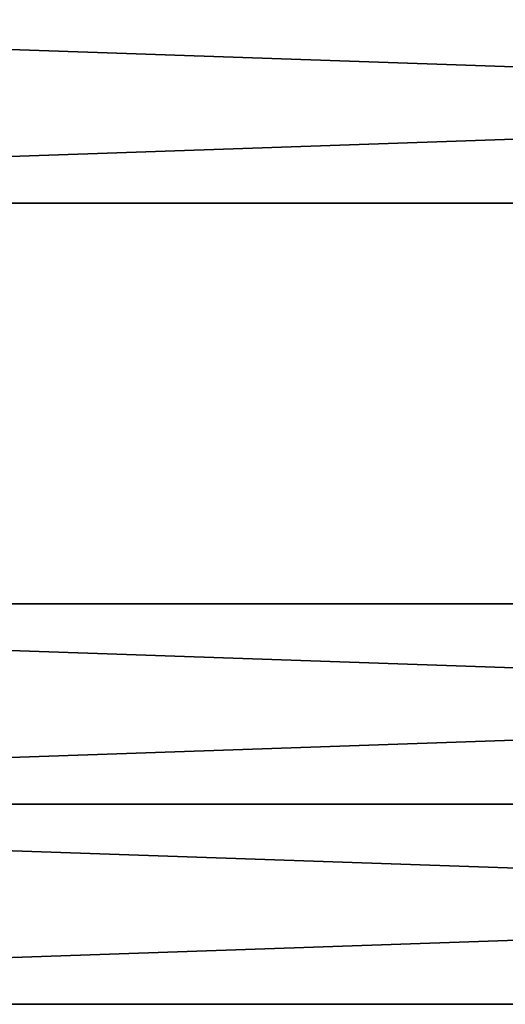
# Model space of a CAD drawing. Extents: x -200 to 200, y -433 to 356.
# Tile 231 of 256: x -85 to -58, y 229 to 283. Entities that reach past the tile are written whole.
import ezdxf

# ---------------------------------------------------------------- set-up
doc = ezdxf.new("R2010")
doc.units = 0
doc.header["$LTSCALE"] = 13.670324
for name, color, linetype in [('15', 7, 'CONTINUOUS'), ('17', 7, 'CONTINUOUS'), ('18', 7, 'CONTINUOUS')]:
    doc.layers.add(name, color=color, linetype=linetype)

msp = doc.modelspace()

# ---------------------------------------------------------------- linework, layer by layer
at = {"layer": '15', "color": 7, "linetype": 'CONTINUOUS'}
for points in [[(160, 284, 11), (-160, 284, 11), (-160, 273), (160, 284, 11)], [(-160, 284, -11), (160, 273), (-160, 273), (-160, 284, -11)], [(160, 273), (160, 284, 11), (-160, 273), (160, 273)], [(160, 284, -11), (160, 273), (-160, 284, -11), (160, 284, -11)]]:
    msp.add_3dface(points, dxfattribs=at)
at = {"layer": '17', "color": 7, "linetype": 'CONTINUOUS'}
for points in [[(160, 240, -11), (160, 229), (-160, 240, -11), (160, 240, -11)], [(160, 240, 11), (-160, 240, 11), (-160, 229), (160, 240, 11)], [(160, 229), (160, 240, 11), (-160, 229), (160, 229)], [(-160, 240, -11), (160, 229), (-160, 229), (-160, 240, -11)]]:
    msp.add_3dface(points, dxfattribs=at)
at = {"layer": '18', "color": 7, "linetype": 'CONTINUOUS'}
for points in [[(160, 251), (-160, 251), (-160, 240, 11), (160, 251)], [(160, 240, 11), (160, 251), (-160, 240, 11), (160, 240, 11)], [(160, 240, -11), (-160, 240, -11), (-160, 251), (160, 240, -11)], [(160, 251), (160, 240, -11), (-160, 251), (160, 251)]]:
    msp.add_3dface(points, dxfattribs=at)

doc.saveas('drawing.dxf')
